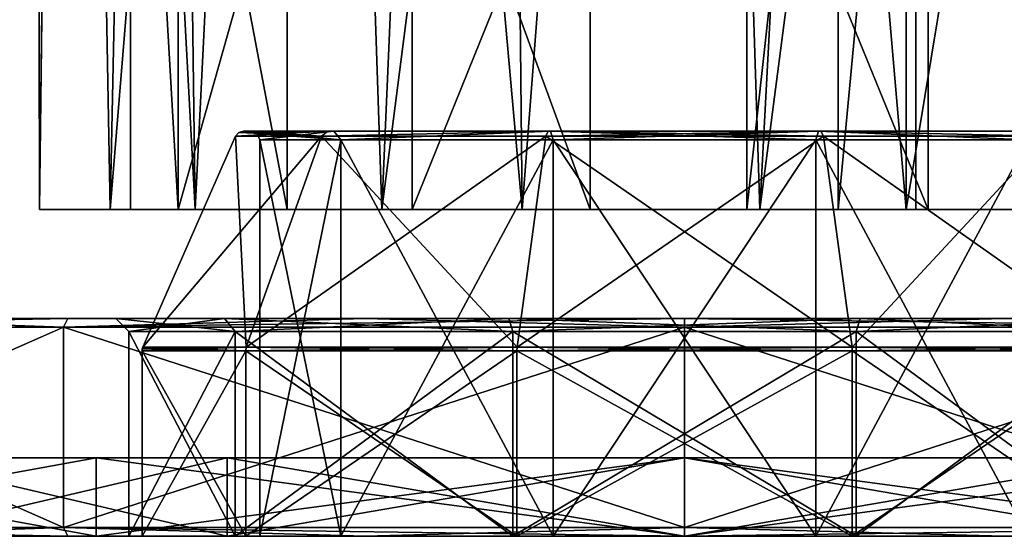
# Model space of a CAD drawing. Header units: millimetres. Extents: x -128 to 128, y 0 to 228.
# Tile 20 of 233: x 85 to 107, y 0 to 12. Entities that reach past the tile are written whole.
import ezdxf

# ---------------------------------------------------------------- set-up
doc = ezdxf.new("R2010")
doc.units = ezdxf.units.MM
doc.header["$LTSCALE"] = 65.185185
for name, color, linetype in [('2309', 7, 'CONTINUOUS'), ('2310', 7, 'CONTINUOUS'), ('2315', 7, 'CONTINUOUS'), ('2331', 7, 'CONTINUOUS'), ('2332', 7, 'CONTINUOUS'), ('2334', 7, 'CONTINUOUS'), ('47', 7, 'CONTINUOUS'), ('48', 7, 'CONTINUOUS'), ('49', 7, 'CONTINUOUS'), ('50', 7, 'CONTINUOUS'), ('51', 7, 'CONTINUOUS'), ('52', 7, 'CONTINUOUS'), ('53', 7, 'CONTINUOUS'), ('54', 7, 'CONTINUOUS'), ('55', 7, 'CONTINUOUS'), ('56', 7, 'CONTINUOUS'), ('57', 7, 'CONTINUOUS'), ('58', 7, 'CONTINUOUS'), ('59', 7, 'CONTINUOUS'), ('60', 7, 'CONTINUOUS'), ('61', 7, 'CONTINUOUS'), ('62', 7, 'CONTINUOUS'), ('63', 7, 'CONTINUOUS'), ('64', 7, 'CONTINUOUS'), ('65', 7, 'CONTINUOUS'), ('66', 7, 'CONTINUOUS'), ('67', 7, 'CONTINUOUS'), ('68', 7, 'CONTINUOUS'), ('69', 7, 'CONTINUOUS'), ('70', 7, 'CONTINUOUS'), ('71', 7, 'CONTINUOUS'), ('72', 7, 'CONTINUOUS'), ('73', 7, 'CONTINUOUS'), ('74', 7, 'CONTINUOUS'), ('75', 7, 'CONTINUOUS'), ('76', 7, 'CONTINUOUS'), ('77', 7, 'CONTINUOUS'), ('78', 7, 'CONTINUOUS')]:
    doc.layers.add(name, color=color, linetype=linetype)

msp = doc.modelspace()

# ---------------------------------------------------------------- linework, layer by layer
at = {"layer": '2309', "linetype": 'CONTINUOUS'}
for points in [[(85.2, 7.5, 1.726), (86.818, 7.5, -6.945), (87.283, 7.5, -2.164), (85.2, 7.5, 1.726)], [(88.77, 7.5, 9.793), (85.2, 7.5, 1.726), (88.375, 7.5, 5.592), (88.77, 7.5, 9.793)], [(88.375, 7.5, 5.592), (85.2, 7.5, 1.726), (87.283, 7.5, -2.164), (88.375, 7.5, 5.592)], [(86.818, 7.5, -6.945), (93.055, 7.5, -13.182), (90.878, 7.5, -9.122), (86.818, 7.5, -6.945)], [(87.283, 7.5, -2.164), (86.818, 7.5, -6.945), (90.878, 7.5, -9.122), (87.283, 7.5, -2.164)], [(93.752, 7.5, 11.286), (88.77, 7.5, 9.793), (88.375, 7.5, 5.592), (93.752, 7.5, 11.286)], [(96.276, 7.5, 14.427), (88.77, 7.5, 9.793), (93.752, 7.5, 11.286), (96.276, 7.5, 14.427)], [(90.878, 7.5, -9.122), (93.055, 7.5, -13.182), (97.836, 7.5, -12.717), (90.878, 7.5, -9.122)], [(93.055, 7.5, -13.182), (101.726, 7.5, -14.8), (97.836, 7.5, -12.717), (93.055, 7.5, -13.182)], [(105.087, 7.5, 14.005), (96.276, 7.5, 14.427), (93.752, 7.5, 11.286), (105.087, 7.5, 14.005)], [(101.432, 7.5, 12.82), (105.087, 7.5, 14.005), (93.752, 7.5, 11.286), (101.432, 7.5, 12.82)], [(101.726, 7.5, -14.8), (109.793, 7.5, -11.23), (97.836, 7.5, -12.717), (101.726, 7.5, -14.8)], [(97.836, 7.5, -12.717), (109.793, 7.5, -11.23), (105.592, 7.5, -11.625), (97.836, 7.5, -12.717)], [(103.528, 7.5, 12.218), (105.087, 7.5, 14.005), (101.432, 7.5, 12.82), (103.528, 7.5, 12.218)], [(105.307, 7.5, 10.957), (105.087, 7.5, 14.005), (103.528, 7.5, 12.218), (105.307, 7.5, 10.957)], [(114.005, 7.5, 5.087), (105.087, 7.5, 14.005), (110.957, 7.5, 5.307), (114.005, 7.5, 5.087)], [(105.087, 7.5, 14.005), (105.307, 7.5, 10.957), (110.957, 7.5, 5.307), (105.087, 7.5, 14.005)], [(105.592, 7.5, -11.625), (109.793, 7.5, -11.23), (111.286, 7.5, -6.248), (105.592, 7.5, -11.625)]]:
    msp.add_3dface(points, dxfattribs=at)
at = {"layer": '2310', "linetype": 'CONTINUOUS'}
for points in [[(85.829, 61.5, -4.604), (85.2, 7.5, 1.726), (85.1, 61.5), (85.829, 61.5, -4.604)], [(85.1, 61.5), (85.2, 7.5, 1.726), (85.856, 61.5, 4.685), (85.1, 61.5)], [(86.818, 7.5, -6.945), (85.2, 7.5, 1.726), (85.829, 61.5, -4.604), (86.818, 7.5, -6.945)], [(85.2, 7.5, 1.726), (88.77, 7.5, 9.793), (85.856, 61.5, 4.685), (85.2, 7.5, 1.726)], [(87.946, 61.5, -8.758), (86.818, 7.5, -6.945), (85.829, 61.5, -4.604), (87.946, 61.5, -8.758)], [(85.856, 61.5, 4.685), (88.77, 7.5, 9.793), (88.046, 61.5, 8.895), (85.856, 61.5, 4.685)], [(93.055, 7.5, -13.182), (86.818, 7.5, -6.945), (91.242, 61.5, -12.054), (93.055, 7.5, -13.182)], [(91.242, 61.5, -12.054), (86.818, 7.5, -6.945), (87.946, 61.5, -8.758), (91.242, 61.5, -12.054)], [(88.046, 61.5, 8.895), (88.77, 7.5, 9.793), (91.45, 61.5, 12.203), (88.046, 61.5, 8.895)], [(88.77, 7.5, 9.793), (96.276, 7.5, 14.427), (91.45, 61.5, 12.203), (88.77, 7.5, 9.793)], [(95.396, 61.5, -14.171), (93.055, 7.5, -13.182), (91.242, 61.5, -12.054), (95.396, 61.5, -14.171)], [(91.45, 61.5, 12.203), (96.276, 7.5, 14.427), (95.721, 61.5, 14.272), (91.45, 61.5, 12.203)], [(101.726, 7.5, -14.8), (93.055, 7.5, -13.182), (100, 61.5, -14.9), (101.726, 7.5, -14.8)], [(100, 61.5, -14.9), (93.055, 7.5, -13.182), (95.396, 61.5, -14.171), (100, 61.5, -14.9)], [(95.721, 61.5, 14.272), (96.276, 7.5, 14.427), (100.426, 61.5, 14.894), (95.721, 61.5, 14.272)], [(96.276, 7.5, 14.427), (105.087, 7.5, 14.005), (100.426, 61.5, 14.894), (96.276, 7.5, 14.427)], [(104.604, 61.5, -14.171), (101.726, 7.5, -14.8), (100, 61.5, -14.9), (104.604, 61.5, -14.171)], [(100.426, 61.5, 14.894), (105.087, 7.5, 14.005), (105.087, 61.5, 14.005), (100.426, 61.5, 14.894)], [(109.793, 7.5, -11.23), (101.726, 7.5, -14.8), (108.758, 61.5, -12.054), (109.793, 7.5, -11.23)], [(108.758, 61.5, -12.054), (101.726, 7.5, -14.8), (104.604, 61.5, -14.171), (108.758, 61.5, -12.054)]]:
    msp.add_3dface(points, dxfattribs=at)
at = {"layer": '2315', "linetype": 'CONTINUOUS'}
for points in [[(105.087, 7.5, 14.005), (114.005, 7.5, 5.087), (114.005, 61.5, 5.087), (105.087, 7.5, 14.005)], [(105.087, 7.5, 14.005), (114.005, 61.5, 5.087), (105.087, 61.5, 14.005), (105.087, 7.5, 14.005)]]:
    msp.add_3dface(points, dxfattribs=at)
at = {"layer": '2331', "linetype": 'CONTINUOUS'}
for points in [[(103.528, 7.5, 12.218), (101.432, 7.5, 12.82), (103.528, 26.5, 12.218), (103.528, 7.5, 12.218)], [(101.432, 7.5, 12.82), (101.432, 26.5, 12.82), (103.528, 26.5, 12.218), (101.432, 7.5, 12.82)], [(105.307, 7.5, 10.957), (103.528, 7.5, 12.218), (105.307, 26.5, 10.957), (105.307, 7.5, 10.957)], [(105.307, 26.5, 10.957), (103.528, 7.5, 12.218), (103.528, 26.5, 12.218), (105.307, 26.5, 10.957)]]:
    msp.add_3dface(points, dxfattribs=at)
at = {"layer": '2332', "linetype": 'CONTINUOUS'}
for points in [[(88.375, 7.5, 5.592), (87.283, 7.5, -2.164), (87.283, 26.5, -2.164), (88.375, 7.5, 5.592)], [(88.375, 7.5, 5.592), (87.283, 26.5, -2.164), (88.375, 26.5, 5.592), (88.375, 7.5, 5.592)], [(87.283, 7.5, -2.164), (90.878, 7.5, -9.122), (87.283, 26.5, -2.164), (87.283, 7.5, -2.164)], [(90.878, 7.5, -9.122), (90.878, 26.5, -9.122), (87.283, 26.5, -2.164), (90.878, 7.5, -9.122)], [(93.752, 7.5, 11.286), (88.375, 7.5, 5.592), (93.752, 26.5, 11.286), (93.752, 7.5, 11.286)], [(88.375, 7.5, 5.592), (88.375, 26.5, 5.592), (93.752, 26.5, 11.286), (88.375, 7.5, 5.592)], [(90.878, 7.5, -9.122), (97.836, 7.5, -12.717), (90.878, 26.5, -9.122), (90.878, 7.5, -9.122)], [(97.836, 7.5, -12.717), (97.836, 26.5, -12.717), (90.878, 26.5, -9.122), (97.836, 7.5, -12.717)], [(101.432, 7.5, 12.82), (93.752, 7.5, 11.286), (101.432, 26.5, 12.82), (101.432, 7.5, 12.82)], [(93.752, 7.5, 11.286), (93.752, 26.5, 11.286), (101.432, 26.5, 12.82), (93.752, 7.5, 11.286)], [(97.836, 7.5, -12.717), (105.592, 7.5, -11.625), (97.836, 26.5, -12.717), (97.836, 7.5, -12.717)], [(105.592, 7.5, -11.625), (105.592, 26.5, -11.625), (97.836, 26.5, -12.717), (105.592, 7.5, -11.625)], [(105.592, 7.5, -11.625), (111.286, 7.5, -6.248), (105.592, 26.5, -11.625), (105.592, 7.5, -11.625)], [(111.286, 7.5, -6.248), (111.286, 26.5, -6.248), (105.592, 26.5, -11.625), (111.286, 7.5, -6.248)]]:
    msp.add_3dface(points, dxfattribs=at)
at = {"layer": '2334', "linetype": 'CONTINUOUS'}
for points in [[(110.957, 7.5, 5.307), (105.307, 7.5, 10.957), (105.307, 26.5, 10.957), (110.957, 7.5, 5.307)], [(110.957, 7.5, 5.307), (105.307, 26.5, 10.957), (110.957, 26.5, 5.307), (110.957, 7.5, 5.307)]]:
    msp.add_3dface(points, dxfattribs=at)
at = {"layer": '47', "linetype": 'CONTINUOUS'}
for points in [[(89.5, 0, 18.187), (81.813, 0, 10.5), (87.25, 0), (89.5, 0, 18.187)], [(89.5, 0, -18.187), (81.813, 0, 10.5), (81.813, 0, -10.5), (89.5, 0, -18.187)], [(81.813, 0, 10.5), (89.5, 0, -18.187), (87.25, 0), (81.813, 0, 10.5)], [(89.5, 0, 18.187), (87.25, 0), (89.685, 0, 7.494), (89.5, 0, 18.187)], [(87.25, 0), (89.5, 0, -18.187), (89.685, 0, -7.494), (87.25, 0)], [(100, 0, 21), (89.5, 0, 18.187), (96.06, 0, 12.126), (100, 0, 21)], [(96.06, 0, 12.126), (89.5, 0, 18.187), (89.685, 0, 7.494), (96.06, 0, 12.126)], [(89.5, 0, -18.187), (100, 0, -21), (89.685, 0, -7.494), (89.5, 0, -18.187)], [(89.685, 0, -7.494), (100, 0, -21), (96.06, 0, -12.126), (89.685, 0, -7.494)], [(103.94, 0, 12.126), (100, 0, 21), (96.06, 0, 12.126), (103.94, 0, 12.126)], [(96.06, 0, -12.126), (100, 0, -21), (103.94, 0, -12.126), (96.06, 0, -12.126)], [(110.5, 0, 18.187), (100, 0, 21), (110.315, 0, 7.494), (110.5, 0, 18.187)], [(110.315, 0, 7.494), (100, 0, 21), (103.94, 0, 12.126), (110.315, 0, 7.494)], [(100, 0, -21), (110.5, 0, -18.187), (103.94, 0, -12.126), (100, 0, -21)], [(103.94, 0, -12.126), (110.5, 0, -18.187), (110.315, 0, -7.494), (103.94, 0, -12.126)]]:
    msp.add_3dface(points, dxfattribs=at)
at = {"layer": '48', "color": 7, "linetype": 'CONTINUOUS'}
for points in [[(75.487, 5, -14.142), (71.7, 5), (95.967, 5, -12.411), (75.487, 5, -14.142)], [(71.7, 5), (75.487, 5, 14.142), (86.95, 5), (71.7, 5)], [(95.967, 5, -12.411), (71.7, 5), (89.442, 5, -7.671), (95.967, 5, -12.411)], [(89.442, 5, -7.671), (71.7, 5), (86.95, 5), (89.442, 5, -7.671)], [(79.984, 5, -20.006), (75.487, 5, -14.142), (120.016, 5, -20.006), (79.984, 5, -20.006)], [(120.016, 5, -20.006), (75.487, 5, -14.142), (124.513, 5, -14.142), (120.016, 5, -20.006)], [(124.513, 5, -14.142), (75.487, 5, -14.142), (95.967, 5, -12.411), (124.513, 5, -14.142)], [(79.984, 5, 20.006), (124.513, 5, 14.142), (75.487, 5, 14.142), (79.984, 5, 20.006)], [(75.487, 5, 14.142), (124.513, 5, 14.142), (104.033, 5, 12.411), (75.487, 5, 14.142)], [(86.95, 5), (75.487, 5, 14.142), (89.442, 5, 7.671), (86.95, 5)], [(89.442, 5, 7.671), (75.487, 5, 14.142), (95.967, 5, 12.411), (89.442, 5, 7.671)], [(95.967, 5, 12.411), (75.487, 5, 14.142), (104.033, 5, 12.411), (95.967, 5, 12.411)], [(85.846, 5, -24.506), (79.984, 5, -20.006), (114.154, 5, -24.506), (85.846, 5, -24.506)], [(114.154, 5, -24.506), (79.984, 5, -20.006), (120.016, 5, -20.006), (114.154, 5, -24.506)], [(120.016, 5, 20.006), (124.513, 5, 14.142), (79.984, 5, 20.006), (120.016, 5, 20.006)], [(85.846, 5, 24.506), (120.016, 5, 20.006), (79.984, 5, 20.006), (85.846, 5, 24.506)], [(92.673, 5, -27.335), (85.846, 5, -24.506), (107.327, 5, -27.335), (92.673, 5, -27.335)], [(107.327, 5, -27.335), (85.846, 5, -24.506), (114.154, 5, -24.506), (107.327, 5, -27.335)], [(114.154, 5, 24.506), (120.016, 5, 20.006), (85.846, 5, 24.506), (114.154, 5, 24.506)], [(92.673, 5, 27.335), (114.154, 5, 24.506), (85.846, 5, 24.506), (92.673, 5, 27.335)], [(100, 5, -28.3), (92.673, 5, -27.335), (107.327, 5, -27.335), (100, 5, -28.3)], [(107.327, 5, 27.335), (114.154, 5, 24.506), (92.673, 5, 27.335), (107.327, 5, 27.335)], [(100, 5, 28.3), (107.327, 5, 27.335), (92.673, 5, 27.335), (100, 5, 28.3)], [(104.033, 5, -12.411), (124.513, 5, -14.142), (95.967, 5, -12.411), (104.033, 5, -12.411)], [(110.558, 5, -7.671), (124.513, 5, -14.142), (104.033, 5, -12.411), (110.558, 5, -7.671)], [(124.513, 5, 14.142), (128.3, 5), (104.033, 5, 12.411), (124.513, 5, 14.142)], [(104.033, 5, 12.411), (128.3, 5), (110.558, 5, 7.671), (104.033, 5, 12.411)]]:
    msp.add_3dface(points, dxfattribs=at)
at = {"layer": '49', "color": 7, "linetype": 'CONTINUOUS'}
for points in [[(75.318, 0.2, 14.25), (85.75, 0.2, 24.682), (75.318, 4.8, 14.25), (75.318, 0.2, 14.25)], [(75.318, 4.8, 14.25), (85.75, 0.2, 24.682), (85.75, 4.8, 24.682), (75.318, 4.8, 14.25)], [(85.75, 0.2, 24.682), (100, 0.2, 28.5), (85.75, 4.8, 24.682), (85.75, 0.2, 24.682)], [(85.75, 4.8, 24.682), (100, 0.2, 28.5), (100, 4.8, 28.5), (85.75, 4.8, 24.682)], [(100, 0.2, 28.5), (114.25, 0.2, 24.682), (100, 4.8, 28.5), (100, 0.2, 28.5)], [(100, 4.8, 28.5), (114.25, 0.2, 24.682), (114.25, 4.8, 24.682), (100, 4.8, 28.5)]]:
    msp.add_3dface(points, dxfattribs=at)
at = {"layer": '50', "color": 7, "linetype": 'CONTINUOUS'}
for points in [[(79.984, 0, 20.006), (75.487, 0, 14.142), (86.5, 0, 23.383), (79.984, 0, 20.006)], [(86.5, 0, 23.383), (75.487, 0, 14.142), (76.617, 0, 13.5), (86.5, 0, 23.383)], [(76.617, 0, -13.5), (79.984, 0, -20.006), (86.5, 0, -23.383), (76.617, 0, -13.5)], [(85.846, 0, 24.506), (79.984, 0, 20.006), (86.5, 0, 23.383), (85.846, 0, 24.506)], [(79.984, 0, -20.006), (85.846, 0, -24.506), (86.5, 0, -23.383), (79.984, 0, -20.006)], [(92.673, 0, 27.335), (85.846, 0, 24.506), (100, 0, 27), (92.673, 0, 27.335)], [(100, 0, 27), (85.846, 0, 24.506), (86.5, 0, 23.383), (100, 0, 27)], [(85.846, 0, -24.506), (92.673, 0, -27.335), (100, 0, -27), (85.846, 0, -24.506)], [(86.5, 0, -23.383), (85.846, 0, -24.506), (100, 0, -27), (86.5, 0, -23.383)], [(100, 0, 28.3), (92.673, 0, 27.335), (107.327, 0, 27.335), (100, 0, 28.3)], [(107.327, 0, 27.335), (92.673, 0, 27.335), (100, 0, 27), (107.327, 0, 27.335)], [(100, 0, -28.3), (107.327, 0, -27.335), (92.673, 0, -27.335), (100, 0, -28.3)], [(92.673, 0, -27.335), (107.327, 0, -27.335), (100, 0, -27), (92.673, 0, -27.335)], [(114.154, 0, 24.506), (107.327, 0, 27.335), (100, 0, 27), (114.154, 0, 24.506)], [(113.5, 0, 23.383), (114.154, 0, 24.506), (100, 0, 27), (113.5, 0, 23.383)], [(107.327, 0, -27.335), (114.154, 0, -24.506), (100, 0, -27), (107.327, 0, -27.335)], [(100, 0, -27), (114.154, 0, -24.506), (113.5, 0, -23.383), (100, 0, -27)]]:
    msp.add_3dface(points, dxfattribs=at)
at = {"layer": '51', "color": 7, "linetype": 'CONTINUOUS'}
for points in [[(86.5, 0, 23.383), (76.617, 0, 13.5), (86.5, 1.8, 23.383), (86.5, 0, 23.383)], [(86.5, 1.8, 23.383), (76.617, 0, 13.5), (76.617, 1.8, 13.5), (86.5, 1.8, 23.383)], [(100, 0, 27), (86.5, 0, 23.383), (100, 1.8, 27), (100, 0, 27)], [(100, 1.8, 27), (86.5, 0, 23.383), (86.5, 1.8, 23.383), (100, 1.8, 27)], [(113.5, 0, 23.383), (100, 0, 27), (113.5, 1.8, 23.383), (113.5, 0, 23.383)], [(113.5, 1.8, 23.383), (100, 0, 27), (100, 1.8, 27), (113.5, 1.8, 23.383)]]:
    msp.add_3dface(points, dxfattribs=at)
at = {"layer": '52', "color": 7, "linetype": 'CONTINUOUS'}
for points in [[(86.5, 1.8, 23.383), (76.617, 1.8, 13.5), (89.5, 1.8, 18.187), (86.5, 1.8, 23.383)], [(89.5, 1.8, 18.187), (76.617, 1.8, 13.5), (81.813, 1.8, 10.5), (89.5, 1.8, 18.187)], [(76.617, 1.8, -13.5), (86.5, 1.8, -23.383), (89.5, 1.8, -18.187), (76.617, 1.8, -13.5)], [(81.813, 1.8, -10.5), (76.617, 1.8, -13.5), (89.5, 1.8, -18.187), (81.813, 1.8, -10.5)], [(113.5, 1.8, 23.383), (100, 1.8, 27), (86.5, 1.8, 23.383), (113.5, 1.8, 23.383)], [(113.5, 1.8, 23.383), (86.5, 1.8, 23.383), (100, 1.8, 21), (113.5, 1.8, 23.383)], [(100, 1.8, 21), (86.5, 1.8, 23.383), (89.5, 1.8, 18.187), (100, 1.8, 21)], [(100, 1.8, -27), (113.5, 1.8, -23.383), (86.5, 1.8, -23.383), (100, 1.8, -27)], [(86.5, 1.8, -23.383), (113.5, 1.8, -23.383), (100, 1.8, -21), (86.5, 1.8, -23.383)], [(89.5, 1.8, -18.187), (86.5, 1.8, -23.383), (100, 1.8, -21), (89.5, 1.8, -18.187)], [(110.5, 1.8, 18.187), (113.5, 1.8, 23.383), (100, 1.8, 21), (110.5, 1.8, 18.187)], [(100, 1.8, -21), (113.5, 1.8, -23.383), (110.5, 1.8, -18.187), (100, 1.8, -21)]]:
    msp.add_3dface(points, dxfattribs=at)
at = {"layer": '53', "color": 7, "linetype": 'CONTINUOUS'}
for points in [[(81.813, 0, 10.5), (89.5, 0, 18.187), (81.813, 1.8, 10.5), (81.813, 0, 10.5)], [(89.5, 0, 18.187), (89.5, 1.8, 18.187), (81.813, 1.8, 10.5), (89.5, 0, 18.187)], [(89.5, 0, 18.187), (100, 0, 21), (89.5, 1.8, 18.187), (89.5, 0, 18.187)], [(100, 0, 21), (100, 1.8, 21), (89.5, 1.8, 18.187), (100, 0, 21)], [(100, 0, 21), (110.5, 0, 18.187), (100, 1.8, 21), (100, 0, 21)], [(110.5, 0, 18.187), (110.5, 1.8, 18.187), (100, 1.8, 21), (110.5, 0, 18.187)]]:
    msp.add_3dface(points, dxfattribs=at)
at = {"layer": '54', "color": 7, "linetype": 'CONTINUOUS'}
for points in [[(85.75, 0.2, -24.682), (75.318, 0.2, -14.25), (85.75, 4.8, -24.682), (85.75, 0.2, -24.682)], [(85.75, 4.8, -24.682), (75.318, 0.2, -14.25), (75.318, 4.8, -14.25), (85.75, 4.8, -24.682)], [(100, 0.2, -28.5), (85.75, 0.2, -24.682), (100, 4.8, -28.5), (100, 0.2, -28.5)], [(100, 4.8, -28.5), (85.75, 0.2, -24.682), (85.75, 4.8, -24.682), (100, 4.8, -28.5)], [(114.25, 0.2, -24.682), (100, 0.2, -28.5), (114.25, 4.8, -24.682), (114.25, 0.2, -24.682)], [(114.25, 4.8, -24.682), (100, 0.2, -28.5), (100, 4.8, -28.5), (114.25, 4.8, -24.682)]]:
    msp.add_3dface(points, dxfattribs=at)
at = {"layer": '55', "color": 7, "linetype": 'CONTINUOUS'}
for points in [[(76.617, 0, -13.5), (86.5, 0, -23.383), (76.617, 1.8, -13.5), (76.617, 0, -13.5)], [(86.5, 0, -23.383), (86.5, 1.8, -23.383), (76.617, 1.8, -13.5), (86.5, 0, -23.383)], [(86.5, 0, -23.383), (100, 0, -27), (86.5, 1.8, -23.383), (86.5, 0, -23.383)], [(100, 0, -27), (100, 1.8, -27), (86.5, 1.8, -23.383), (100, 0, -27)], [(100, 0, -27), (113.5, 0, -23.383), (100, 1.8, -27), (100, 0, -27)], [(113.5, 0, -23.383), (113.5, 1.8, -23.383), (100, 1.8, -27), (113.5, 0, -23.383)]]:
    msp.add_3dface(points, dxfattribs=at)
at = {"layer": '56', "color": 7, "linetype": 'CONTINUOUS'}
for points in [[(89.5, 0, -18.187), (81.813, 0, -10.5), (89.5, 1.8, -18.187), (89.5, 0, -18.187)], [(81.813, 0, -10.5), (81.813, 1.8, -10.5), (89.5, 1.8, -18.187), (81.813, 0, -10.5)], [(100, 0, -21), (89.5, 0, -18.187), (100, 1.8, -21), (100, 0, -21)], [(89.5, 0, -18.187), (89.5, 1.8, -18.187), (100, 1.8, -21), (89.5, 0, -18.187)], [(110.5, 0, -18.187), (100, 0, -21), (110.5, 1.8, -18.187), (110.5, 0, -18.187)], [(100, 0, -21), (100, 1.8, -21), (110.5, 1.8, -18.187), (100, 0, -21)]]:
    msp.add_3dface(points, dxfattribs=at)
at = {"layer": '57', "color": 7, "linetype": 'CONTINUOUS'}
for points in [[(89.685, 0, 7.494), (87.25, 0), (89.685, 4.7, 7.494), (89.685, 0, 7.494)], [(89.685, 4.7, 7.494), (87.25, 0), (87.25, 4.7), (89.685, 4.7, 7.494)], [(96.06, 0, 12.126), (89.685, 0, 7.494), (96.06, 4.7, 12.126), (96.06, 0, 12.126)], [(96.06, 4.7, 12.126), (89.685, 0, 7.494), (89.685, 4.7, 7.494), (96.06, 4.7, 12.126)], [(103.94, 0, 12.126), (96.06, 0, 12.126), (103.94, 4.7, 12.126), (103.94, 0, 12.126)], [(103.94, 4.7, 12.126), (96.06, 0, 12.126), (96.06, 4.7, 12.126), (103.94, 4.7, 12.126)], [(110.315, 0, 7.494), (103.94, 0, 12.126), (110.315, 4.7, 7.494), (110.315, 0, 7.494)], [(110.315, 4.7, 7.494), (103.94, 0, 12.126), (103.94, 4.7, 12.126), (110.315, 4.7, 7.494)]]:
    msp.add_3dface(points, dxfattribs=at)
at = {"layer": '58', "color": 7, "linetype": 'CONTINUOUS'}
for points in [[(87.25, 0), (89.685, 0, -7.494), (87.25, 4.7), (87.25, 0)], [(87.25, 4.7), (89.685, 0, -7.494), (89.685, 4.7, -7.494), (87.25, 4.7)], [(89.685, 0, -7.494), (96.06, 0, -12.126), (89.685, 4.7, -7.494), (89.685, 0, -7.494)], [(89.685, 4.7, -7.494), (96.06, 0, -12.126), (96.06, 4.7, -12.126), (89.685, 4.7, -7.494)], [(96.06, 0, -12.126), (103.94, 0, -12.126), (96.06, 4.7, -12.126), (96.06, 0, -12.126)], [(96.06, 4.7, -12.126), (103.94, 0, -12.126), (103.94, 4.7, -12.126), (96.06, 4.7, -12.126)], [(103.94, 0, -12.126), (110.315, 0, -7.494), (103.94, 4.7, -12.126), (103.94, 0, -12.126)], [(103.94, 4.7, -12.126), (110.315, 0, -7.494), (110.315, 4.7, -7.494), (103.94, 4.7, -12.126)]]:
    msp.add_3dface(points, dxfattribs=at)
at = {"layer": '59', "color": 7, "linetype": 'CONTINUOUS'}
for points in [[(89.442, 5, -7.671), (86.95, 5), (89.685, 4.7, -7.494), (89.442, 5, -7.671)], [(86.95, 5), (87.25, 4.7), (89.685, 4.7, -7.494), (86.95, 5)], [(95.967, 5, -12.411), (89.442, 5, -7.671), (96.06, 4.7, -12.126), (95.967, 5, -12.411)], [(89.442, 5, -7.671), (89.685, 4.7, -7.494), (96.06, 4.7, -12.126), (89.442, 5, -7.671)], [(104.033, 5, -12.411), (95.967, 5, -12.411), (103.94, 4.7, -12.126), (104.033, 5, -12.411)], [(95.967, 5, -12.411), (96.06, 4.7, -12.126), (103.94, 4.7, -12.126), (95.967, 5, -12.411)], [(104.033, 5, -12.411), (103.94, 4.7, -12.126), (110.315, 4.7, -7.494), (104.033, 5, -12.411)], [(110.558, 5, -7.671), (104.033, 5, -12.411), (110.315, 4.7, -7.494), (110.558, 5, -7.671)]]:
    msp.add_3dface(points, dxfattribs=at)
at = {"layer": '60', "color": 7, "linetype": 'CONTINUOUS'}
for points in [[(86.95, 5), (89.442, 5, 7.671), (87.25, 4.7), (86.95, 5)], [(89.442, 5, 7.671), (89.685, 4.7, 7.494), (87.25, 4.7), (89.442, 5, 7.671)], [(89.442, 5, 7.671), (95.967, 5, 12.411), (89.685, 4.7, 7.494), (89.442, 5, 7.671)], [(95.967, 5, 12.411), (96.06, 4.7, 12.126), (89.685, 4.7, 7.494), (95.967, 5, 12.411)], [(95.967, 5, 12.411), (104.033, 5, 12.411), (96.06, 4.7, 12.126), (95.967, 5, 12.411)], [(104.033, 5, 12.411), (103.94, 4.7, 12.126), (96.06, 4.7, 12.126), (104.033, 5, 12.411)], [(104.033, 5, 12.411), (110.558, 5, 7.671), (103.94, 4.7, 12.126), (104.033, 5, 12.411)], [(110.558, 5, 7.671), (110.315, 4.7, 7.494), (103.94, 4.7, 12.126), (110.558, 5, 7.671)]]:
    msp.add_3dface(points, dxfattribs=at)
at = {"layer": '61', "color": 7, "linetype": 'CONTINUOUS'}
for points in [[(79.984, 5, 20.006), (75.318, 4.8, 14.25), (85.75, 4.8, 24.682), (79.984, 5, 20.006)], [(85.846, 5, 24.506), (79.984, 5, 20.006), (85.75, 4.8, 24.682), (85.846, 5, 24.506)], [(92.673, 5, 27.335), (85.846, 5, 24.506), (85.75, 4.8, 24.682), (92.673, 5, 27.335)], [(92.673, 5, 27.335), (85.75, 4.8, 24.682), (100, 4.8, 28.5), (92.673, 5, 27.335)], [(100, 5, 28.3), (92.673, 5, 27.335), (100, 4.8, 28.5), (100, 5, 28.3)], [(107.327, 5, 27.335), (100, 5, 28.3), (114.25, 4.8, 24.682), (107.327, 5, 27.335)], [(100, 5, 28.3), (100, 4.8, 28.5), (114.25, 4.8, 24.682), (100, 5, 28.3)], [(114.154, 5, 24.506), (107.327, 5, 27.335), (114.25, 4.8, 24.682), (114.154, 5, 24.506)]]:
    msp.add_3dface(points, dxfattribs=at)
at = {"layer": '62', "color": 7, "linetype": 'CONTINUOUS'}
for points in [[(79.984, 5, -20.006), (85.846, 5, -24.506), (75.318, 4.8, -14.25), (79.984, 5, -20.006)], [(85.846, 5, -24.506), (85.75, 4.8, -24.682), (75.318, 4.8, -14.25), (85.846, 5, -24.506)], [(85.846, 5, -24.506), (92.673, 5, -27.335), (85.75, 4.8, -24.682), (85.846, 5, -24.506)], [(92.673, 5, -27.335), (100, 5, -28.3), (85.75, 4.8, -24.682), (92.673, 5, -27.335)], [(100, 5, -28.3), (100, 4.8, -28.5), (85.75, 4.8, -24.682), (100, 5, -28.3)], [(100, 5, -28.3), (107.327, 5, -27.335), (100, 4.8, -28.5), (100, 5, -28.3)], [(107.327, 5, -27.335), (114.25, 4.8, -24.682), (100, 4.8, -28.5), (107.327, 5, -27.335)], [(107.327, 5, -27.335), (114.154, 5, -24.506), (114.25, 4.8, -24.682), (107.327, 5, -27.335)]]:
    msp.add_3dface(points, dxfattribs=at)
at = {"layer": '63', "color": 7, "linetype": 'CONTINUOUS'}
for points in [[(85.75, 0.2, 24.682), (75.318, 0.2, 14.25), (85.846, 0, 24.506), (85.75, 0.2, 24.682)], [(75.318, 0.2, 14.25), (79.984, 0, 20.006), (85.846, 0, 24.506), (75.318, 0.2, 14.25)], [(100, 0.2, 28.5), (85.75, 0.2, 24.682), (100, 0, 28.3), (100, 0.2, 28.5)], [(85.75, 0.2, 24.682), (85.846, 0, 24.506), (92.673, 0, 27.335), (85.75, 0.2, 24.682)], [(85.75, 0.2, 24.682), (92.673, 0, 27.335), (100, 0, 28.3), (85.75, 0.2, 24.682)], [(114.25, 0.2, 24.682), (100, 0.2, 28.5), (107.327, 0, 27.335), (114.25, 0.2, 24.682)], [(100, 0.2, 28.5), (100, 0, 28.3), (107.327, 0, 27.335), (100, 0.2, 28.5)], [(114.25, 0.2, 24.682), (107.327, 0, 27.335), (114.154, 0, 24.506), (114.25, 0.2, 24.682)]]:
    msp.add_3dface(points, dxfattribs=at)
at = {"layer": '64', "color": 7, "linetype": 'CONTINUOUS'}
for points in [[(79.984, 0, -20.006), (75.318, 0.2, -14.25), (85.75, 0.2, -24.682), (79.984, 0, -20.006)], [(85.846, 0, -24.506), (79.984, 0, -20.006), (85.75, 0.2, -24.682), (85.846, 0, -24.506)], [(92.673, 0, -27.335), (85.846, 0, -24.506), (85.75, 0.2, -24.682), (92.673, 0, -27.335)], [(92.673, 0, -27.335), (85.75, 0.2, -24.682), (100, 0.2, -28.5), (92.673, 0, -27.335)], [(100, 0, -28.3), (92.673, 0, -27.335), (100, 0.2, -28.5), (100, 0, -28.3)], [(107.327, 0, -27.335), (100, 0, -28.3), (114.25, 0.2, -24.682), (107.327, 0, -27.335)], [(100, 0, -28.3), (100, 0.2, -28.5), (114.25, 0.2, -24.682), (100, 0, -28.3)], [(114.154, 0, -24.506), (107.327, 0, -27.335), (114.25, 0.2, -24.682), (114.154, 0, -24.506)]]:
    msp.add_3dface(points, dxfattribs=at)
at = {"layer": '65', "linetype": 'CONTINUOUS'}
for points in [[(89.928, 0, 7.318), (87.55, 0), (89.928, 0, -7.318), (89.928, 0, 7.318)], [(92.112, 0, -5.731), (90.25, 0), (89.928, 0, -7.318), (92.112, 0, -5.731)], [(90.25, 0), (92.112, 0, 5.731), (89.928, 0, 7.318), (90.25, 0)], [(90.25, 0), (89.928, 0, 7.318), (89.928, 0, -7.318), (90.25, 0)], [(96.153, 0, -11.841), (92.112, 0, -5.731), (89.928, 0, -7.318), (96.153, 0, -11.841)], [(89.928, 0, 7.318), (92.112, 0, 5.731), (96.153, 0, 11.841), (89.928, 0, 7.318)], [(96.987, 0, -9.273), (92.112, 0, -5.731), (96.153, 0, -11.841), (96.987, 0, -9.273)], [(92.112, 0, 5.731), (96.987, 0, 9.273), (96.153, 0, 11.841), (92.112, 0, 5.731)], [(103.847, 0, -11.841), (96.987, 0, -9.273), (96.153, 0, -11.841), (103.847, 0, -11.841)], [(96.987, 0, 9.273), (103.013, 0, 9.273), (96.153, 0, 11.841), (96.987, 0, 9.273)], [(96.153, 0, 11.841), (103.013, 0, 9.273), (103.847, 0, 11.841), (96.153, 0, 11.841)], [(103.013, 0, -9.273), (96.987, 0, -9.273), (103.847, 0, -11.841), (103.013, 0, -9.273)], [(107.888, 0, -5.731), (103.013, 0, -9.273), (103.847, 0, -11.841), (107.888, 0, -5.731)], [(103.013, 0, 9.273), (107.888, 0, 5.731), (103.847, 0, 11.841), (103.013, 0, 9.273)], [(110.072, 0, -7.318), (107.888, 0, -5.731), (103.847, 0, -11.841), (110.072, 0, -7.318)], [(103.847, 0, 11.841), (107.888, 0, 5.731), (110.072, 0, 7.318), (103.847, 0, 11.841)]]:
    msp.add_3dface(points, dxfattribs=at)
at = {"layer": '66', "linetype": 'CONTINUOUS'}
for points in [[(91.811, 9.3, -5.945), (89.881, 9.3), (91.948, 9.3, -5.846), (91.811, 9.3, -5.945)], [(89.881, 9.3), (91.811, 9.3, 5.945), (90.05, 9.3), (89.881, 9.3)], [(89.881, 9.3), (90.05, 9.3), (91.948, 9.3, -5.846), (89.881, 9.3)], [(90.05, 9.3), (91.811, 9.3, 5.945), (91.948, 9.3, 5.846), (90.05, 9.3)], [(96.872, 9.3, -9.624), (91.811, 9.3, -5.945), (96.924, 9.3, -9.463), (96.872, 9.3, -9.624)], [(96.924, 9.3, -9.463), (91.811, 9.3, -5.945), (91.948, 9.3, -5.846), (96.924, 9.3, -9.463)], [(91.811, 9.3, 5.945), (96.872, 9.3, 9.624), (96.924, 9.3, 9.463), (91.811, 9.3, 5.945)], [(91.948, 9.3, 5.846), (91.811, 9.3, 5.945), (96.924, 9.3, 9.463), (91.948, 9.3, 5.846)], [(103.128, 9.3, -9.624), (96.872, 9.3, -9.624), (96.924, 9.3, -9.463), (103.128, 9.3, -9.624)], [(96.872, 9.3, 9.624), (103.128, 9.3, 9.624), (103.076, 9.3, 9.463), (96.872, 9.3, 9.624)], [(96.924, 9.3, 9.463), (96.872, 9.3, 9.624), (103.076, 9.3, 9.463), (96.924, 9.3, 9.463)], [(103.076, 9.3, -9.463), (103.128, 9.3, -9.624), (96.924, 9.3, -9.463), (103.076, 9.3, -9.463)], [(108.189, 9.3, -5.945), (103.128, 9.3, -9.624), (103.076, 9.3, -9.463), (108.189, 9.3, -5.945)], [(108.052, 9.3, -5.846), (108.189, 9.3, -5.945), (103.076, 9.3, -9.463), (108.052, 9.3, -5.846)], [(103.128, 9.3, 9.624), (108.189, 9.3, 5.945), (103.076, 9.3, 9.463), (103.128, 9.3, 9.624)], [(103.076, 9.3, 9.463), (108.189, 9.3, 5.945), (108.052, 9.3, 5.846), (103.076, 9.3, 9.463)]]:
    msp.add_3dface(points, dxfattribs=at)
at = {"layer": '67', "linetype": 'CONTINUOUS'}
for points in [[(87.567, 4.338), (89.941, 4.338, 7.308), (89.697, 9.181), (87.567, 4.338)], [(89.697, 9.181), (89.941, 4.338, 7.308), (91.665, 9.181, 6.056), (89.697, 9.181)], [(89.941, 4.338, 7.308), (96.158, 4.338, 11.825), (91.665, 9.181, 6.056), (89.941, 4.338, 7.308)], [(91.665, 9.181, 6.056), (96.158, 4.338, 11.825), (96.816, 9.181, 9.798), (91.665, 9.181, 6.056)], [(96.158, 4.338, 11.825), (103.842, 4.338, 11.825), (96.816, 9.181, 9.798), (96.158, 4.338, 11.825)], [(96.816, 9.181, 9.798), (103.842, 4.338, 11.825), (103.184, 9.181, 9.798), (96.816, 9.181, 9.798)], [(103.842, 4.338, 11.825), (110.059, 4.338, 7.308), (103.184, 9.181, 9.798), (103.842, 4.338, 11.825)], [(103.184, 9.181, 9.798), (110.059, 4.338, 7.308), (108.335, 9.181, 6.056), (103.184, 9.181, 9.798)]]:
    msp.add_3dface(points, dxfattribs=at)
at = {"layer": '68', "linetype": 'CONTINUOUS'}
for points in [[(87.55, 0), (89.928, 0, 7.318), (87.55, 4.258), (87.55, 0)], [(87.55, 4.258), (89.928, 0, 7.318), (89.928, 4.258, 7.318), (87.55, 4.258)], [(89.928, 0, 7.318), (96.153, 0, 11.841), (89.928, 4.258, 7.318), (89.928, 0, 7.318)], [(89.928, 4.258, 7.318), (96.153, 0, 11.841), (96.153, 4.258, 11.841), (89.928, 4.258, 7.318)], [(96.153, 0, 11.841), (103.847, 0, 11.841), (96.153, 4.258, 11.841), (96.153, 0, 11.841)], [(96.153, 4.258, 11.841), (103.847, 0, 11.841), (103.847, 4.258, 11.841), (96.153, 4.258, 11.841)], [(103.847, 0, 11.841), (110.072, 0, 7.318), (103.847, 4.258, 11.841), (103.847, 0, 11.841)], [(103.847, 4.258, 11.841), (110.072, 0, 7.318), (110.072, 4.258, 7.318), (103.847, 4.258, 11.841)]]:
    msp.add_3dface(points, dxfattribs=at)
at = {"layer": '69', "linetype": 'CONTINUOUS'}
for points in [[(92.112, 0, 5.731), (90.25, 0), (92.112, 9.1, 5.731), (92.112, 0, 5.731)], [(92.112, 9.1, 5.731), (90.25, 0), (90.25, 9.1), (92.112, 9.1, 5.731)], [(96.987, 0, 9.273), (92.112, 0, 5.731), (96.987, 9.1, 9.273), (96.987, 0, 9.273)], [(96.987, 9.1, 9.273), (92.112, 0, 5.731), (92.112, 9.1, 5.731), (96.987, 9.1, 9.273)], [(103.013, 0, 9.273), (96.987, 0, 9.273), (103.013, 9.1, 9.273), (103.013, 0, 9.273)], [(103.013, 9.1, 9.273), (96.987, 0, 9.273), (96.987, 9.1, 9.273), (103.013, 9.1, 9.273)], [(107.888, 0, 5.731), (103.013, 0, 9.273), (107.888, 9.1, 5.731), (107.888, 0, 5.731)], [(107.888, 9.1, 5.731), (103.013, 0, 9.273), (103.013, 9.1, 9.273), (107.888, 9.1, 5.731)]]:
    msp.add_3dface(points, dxfattribs=at)
at = {"layer": '70', "linetype": 'CONTINUOUS'}
for points in [[(87.567, 4.338), (89.697, 9.181), (91.665, 9.181, -6.056), (87.567, 4.338)], [(89.941, 4.338, -7.308), (87.567, 4.338), (91.665, 9.181, -6.056), (89.941, 4.338, -7.308)], [(96.158, 4.338, -11.825), (89.941, 4.338, -7.308), (96.816, 9.181, -9.798), (96.158, 4.338, -11.825)], [(96.816, 9.181, -9.798), (89.941, 4.338, -7.308), (91.665, 9.181, -6.056), (96.816, 9.181, -9.798)], [(103.842, 4.338, -11.825), (96.158, 4.338, -11.825), (103.184, 9.181, -9.798), (103.842, 4.338, -11.825)], [(103.184, 9.181, -9.798), (96.158, 4.338, -11.825), (96.816, 9.181, -9.798), (103.184, 9.181, -9.798)], [(108.335, 9.181, -6.056), (103.842, 4.338, -11.825), (103.184, 9.181, -9.798), (108.335, 9.181, -6.056)], [(110.059, 4.338, -7.308), (103.842, 4.338, -11.825), (108.335, 9.181, -6.056), (110.059, 4.338, -7.308)]]:
    msp.add_3dface(points, dxfattribs=at)
at = {"layer": '71', "linetype": 'CONTINUOUS'}
for points in [[(89.928, 0, -7.318), (87.55, 0), (89.928, 4.258, -7.318), (89.928, 0, -7.318)], [(87.55, 0), (87.55, 4.258), (89.928, 4.258, -7.318), (87.55, 0)], [(96.153, 0, -11.841), (89.928, 0, -7.318), (96.153, 4.258, -11.841), (96.153, 0, -11.841)], [(96.153, 4.258, -11.841), (89.928, 0, -7.318), (89.928, 4.258, -7.318), (96.153, 4.258, -11.841)], [(103.847, 0, -11.841), (96.153, 0, -11.841), (103.847, 4.258, -11.841), (103.847, 0, -11.841)], [(103.847, 4.258, -11.841), (96.153, 0, -11.841), (96.153, 4.258, -11.841), (103.847, 4.258, -11.841)], [(110.072, 0, -7.318), (103.847, 0, -11.841), (110.072, 4.258, -7.318), (110.072, 0, -7.318)], [(110.072, 4.258, -7.318), (103.847, 0, -11.841), (103.847, 4.258, -11.841), (110.072, 4.258, -7.318)]]:
    msp.add_3dface(points, dxfattribs=at)
at = {"layer": '72', "linetype": 'CONTINUOUS'}
for points in [[(90.25, 0), (92.112, 0, -5.731), (90.25, 9.1), (90.25, 0)], [(90.25, 9.1), (92.112, 0, -5.731), (92.112, 9.1, -5.731), (90.25, 9.1)], [(92.112, 0, -5.731), (96.987, 0, -9.273), (92.112, 9.1, -5.731), (92.112, 0, -5.731)], [(92.112, 9.1, -5.731), (96.987, 0, -9.273), (96.987, 9.1, -9.273), (92.112, 9.1, -5.731)], [(96.987, 0, -9.273), (103.013, 0, -9.273), (96.987, 9.1, -9.273), (96.987, 0, -9.273)], [(96.987, 9.1, -9.273), (103.013, 0, -9.273), (103.013, 9.1, -9.273), (96.987, 9.1, -9.273)], [(103.013, 0, -9.273), (107.888, 0, -5.731), (103.013, 9.1, -9.273), (103.013, 0, -9.273)], [(103.013, 9.1, -9.273), (107.888, 0, -5.731), (107.888, 9.1, -5.731), (103.013, 9.1, -9.273)]]:
    msp.add_3dface(points, dxfattribs=at)
at = {"layer": '73', "linetype": 'CONTINUOUS'}
for points in [[(90.05, 9.3), (91.948, 9.3, 5.846), (90.191, 9.241), (90.05, 9.3)], [(91.948, 9.3, 5.846), (90.25, 9.1), (90.191, 9.241), (91.948, 9.3, 5.846)], [(91.948, 9.3, 5.846), (92.112, 9.1, 5.731), (90.25, 9.1), (91.948, 9.3, 5.846)], [(91.948, 9.3, 5.846), (96.924, 9.3, 9.463), (92.112, 9.1, 5.731), (91.948, 9.3, 5.846)], [(96.924, 9.3, 9.463), (96.987, 9.1, 9.273), (92.112, 9.1, 5.731), (96.924, 9.3, 9.463)], [(96.924, 9.3, 9.463), (103.076, 9.3, 9.463), (96.987, 9.1, 9.273), (96.924, 9.3, 9.463)], [(103.076, 9.3, 9.463), (103.013, 9.1, 9.273), (96.987, 9.1, 9.273), (103.076, 9.3, 9.463)], [(103.076, 9.3, 9.463), (107.888, 9.1, 5.731), (103.013, 9.1, 9.273), (103.076, 9.3, 9.463)], [(103.076, 9.3, 9.463), (108.052, 9.3, 5.846), (107.888, 9.1, 5.731), (103.076, 9.3, 9.463)]]:
    msp.add_3dface(points, dxfattribs=at)
at = {"layer": '74', "linetype": 'CONTINUOUS'}
for points in [[(91.948, 9.3, -5.846), (90.05, 9.3), (92.112, 9.1, -5.731), (91.948, 9.3, -5.846)], [(92.112, 9.1, -5.731), (90.05, 9.3), (90.191, 9.241), (92.112, 9.1, -5.731)], [(96.924, 9.3, -9.463), (91.948, 9.3, -5.846), (92.112, 9.1, -5.731), (96.924, 9.3, -9.463)], [(96.924, 9.3, -9.463), (92.112, 9.1, -5.731), (96.987, 9.1, -9.273), (96.924, 9.3, -9.463)], [(103.076, 9.3, -9.463), (96.924, 9.3, -9.463), (103.013, 9.1, -9.273), (103.076, 9.3, -9.463)], [(96.924, 9.3, -9.463), (96.987, 9.1, -9.273), (103.013, 9.1, -9.273), (96.924, 9.3, -9.463)], [(103.076, 9.3, -9.463), (103.013, 9.1, -9.273), (107.888, 9.1, -5.731), (103.076, 9.3, -9.463)], [(108.052, 9.3, -5.846), (103.076, 9.3, -9.463), (107.888, 9.1, -5.731), (108.052, 9.3, -5.846)], [(90.25, 9.1), (92.112, 9.1, -5.731), (90.191, 9.241), (90.25, 9.1)]]:
    msp.add_3dface(points, dxfattribs=at)
at = {"layer": '75', "linetype": 'CONTINUOUS'}
for points in [[(89.697, 9.181), (91.665, 9.181, 6.056), (89.771, 9.267), (89.697, 9.181)], [(91.665, 9.181, 6.056), (89.881, 9.3), (89.771, 9.267), (91.665, 9.181, 6.056)], [(91.811, 9.3, 5.945), (89.881, 9.3), (91.665, 9.181, 6.056), (91.811, 9.3, 5.945)], [(96.872, 9.3, 9.624), (91.811, 9.3, 5.945), (91.665, 9.181, 6.056), (96.872, 9.3, 9.624)], [(96.872, 9.3, 9.624), (91.665, 9.181, 6.056), (96.816, 9.181, 9.798), (96.872, 9.3, 9.624)], [(96.872, 9.3, 9.624), (96.816, 9.181, 9.798), (103.184, 9.181, 9.798), (96.872, 9.3, 9.624)], [(103.128, 9.3, 9.624), (96.872, 9.3, 9.624), (103.184, 9.181, 9.798), (103.128, 9.3, 9.624)], [(108.189, 9.3, 5.945), (103.128, 9.3, 9.624), (108.335, 9.181, 6.056), (108.189, 9.3, 5.945)], [(103.128, 9.3, 9.624), (103.184, 9.181, 9.798), (108.335, 9.181, 6.056), (103.128, 9.3, 9.624)]]:
    msp.add_3dface(points, dxfattribs=at)
at = {"layer": '76', "linetype": 'CONTINUOUS'}
for points in [[(89.697, 9.181), (91.811, 9.3, -5.945), (91.665, 9.181, -6.056), (89.697, 9.181)], [(91.811, 9.3, -5.945), (89.697, 9.181), (89.771, 9.267), (91.811, 9.3, -5.945)], [(89.881, 9.3), (91.811, 9.3, -5.945), (89.771, 9.267), (89.881, 9.3)], [(91.811, 9.3, -5.945), (96.872, 9.3, -9.624), (91.665, 9.181, -6.056), (91.811, 9.3, -5.945)], [(96.872, 9.3, -9.624), (96.816, 9.181, -9.798), (91.665, 9.181, -6.056), (96.872, 9.3, -9.624)], [(96.872, 9.3, -9.624), (103.128, 9.3, -9.624), (96.816, 9.181, -9.798), (96.872, 9.3, -9.624)], [(103.128, 9.3, -9.624), (103.184, 9.181, -9.798), (96.816, 9.181, -9.798), (103.128, 9.3, -9.624)], [(103.128, 9.3, -9.624), (108.189, 9.3, -5.945), (108.335, 9.181, -6.056), (103.128, 9.3, -9.624)], [(103.128, 9.3, -9.624), (108.335, 9.181, -6.056), (103.184, 9.181, -9.798), (103.128, 9.3, -9.624)]]:
    msp.add_3dface(points, dxfattribs=at)
at = {"layer": '77', "linetype": 'CONTINUOUS'}
for points in [[(87.55, 4.258), (89.928, 4.258, 7.318), (87.554, 4.299), (87.55, 4.258)], [(89.928, 4.258, 7.318), (87.567, 4.338), (87.554, 4.299), (89.928, 4.258, 7.318)], [(89.941, 4.338, 7.308), (87.567, 4.338), (89.928, 4.258, 7.318), (89.941, 4.338, 7.308)], [(89.941, 4.338, 7.308), (89.928, 4.258, 7.318), (96.153, 4.258, 11.841), (89.941, 4.338, 7.308)], [(96.158, 4.338, 11.825), (89.941, 4.338, 7.308), (96.153, 4.258, 11.841), (96.158, 4.338, 11.825)], [(96.158, 4.338, 11.825), (96.153, 4.258, 11.841), (103.847, 4.258, 11.841), (96.158, 4.338, 11.825)], [(103.842, 4.338, 11.825), (96.158, 4.338, 11.825), (103.847, 4.258, 11.841), (103.842, 4.338, 11.825)], [(110.059, 4.338, 7.308), (103.842, 4.338, 11.825), (110.072, 4.258, 7.318), (110.059, 4.338, 7.308)], [(103.842, 4.338, 11.825), (103.847, 4.258, 11.841), (110.072, 4.258, 7.318), (103.842, 4.338, 11.825)]]:
    msp.add_3dface(points, dxfattribs=at)
at = {"layer": '78', "linetype": 'CONTINUOUS'}
for points in [[(87.55, 4.258), (89.941, 4.338, -7.308), (89.928, 4.258, -7.318), (87.55, 4.258)], [(89.941, 4.338, -7.308), (87.55, 4.258), (87.554, 4.299), (89.941, 4.338, -7.308)], [(87.567, 4.338), (89.941, 4.338, -7.308), (87.554, 4.299), (87.567, 4.338)], [(89.941, 4.338, -7.308), (96.158, 4.338, -11.825), (89.928, 4.258, -7.318), (89.941, 4.338, -7.308)], [(96.158, 4.338, -11.825), (96.153, 4.258, -11.841), (89.928, 4.258, -7.318), (96.158, 4.338, -11.825)], [(96.158, 4.338, -11.825), (103.842, 4.338, -11.825), (96.153, 4.258, -11.841), (96.158, 4.338, -11.825)], [(103.842, 4.338, -11.825), (103.847, 4.258, -11.841), (96.153, 4.258, -11.841), (103.842, 4.338, -11.825)], [(103.842, 4.338, -11.825), (110.059, 4.338, -7.308), (103.847, 4.258, -11.841), (103.842, 4.338, -11.825)], [(110.059, 4.338, -7.308), (110.072, 4.258, -7.318), (103.847, 4.258, -11.841), (110.059, 4.338, -7.308)]]:
    msp.add_3dface(points, dxfattribs=at)

doc.saveas('drawing.dxf')
